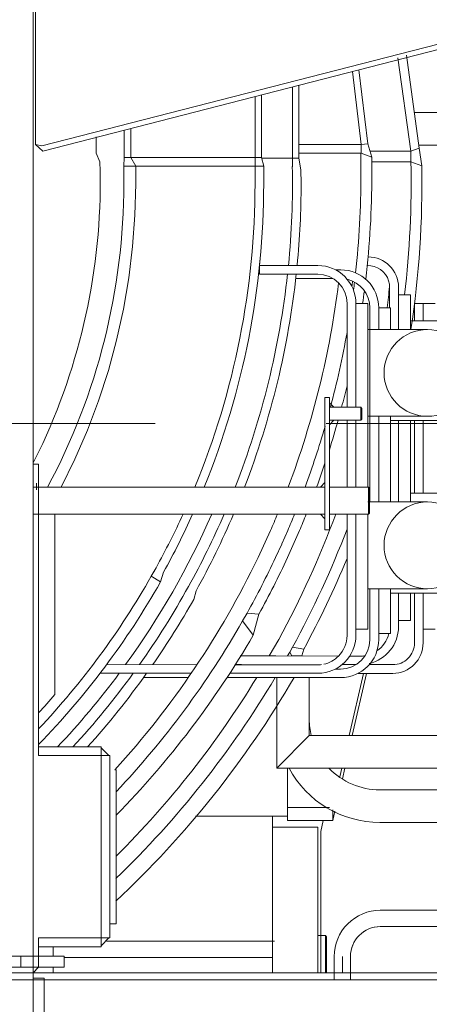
# Model space of a CAD drawing. Extents: x 6150 to 37180, y 3727 to 23870.
# Tile 8 of 27: x 12215 to 12593, y 7033 to 7940. Entities that reach past the tile are written whole.
import ezdxf

# ---------------------------------------------------------------- set-up
doc = ezdxf.new("R2010")
doc.units = 0
doc.header["$LTSCALE"] = 37.5
doc.header["$MEASUREMENT"] = 0
doc.linetypes.add('CENTER', pattern=[50.5, 30, -9, 2.5, -9])
doc.linetypes.add('HIDDEN', pattern=[12.6, 8.4, -4.2])
doc.layers.add('10', color=216, linetype='Continuous')
doc.layers.add('15', color=96, linetype='Continuous')

# ---------------------------------------------------------------- blocks, each defined once
blk = doc.blocks.new('*G212')
at = {"layer": '15', "color": 96, "linetype": 'HIDDEN', "lineweight": 9}
blk.add_line((10135, 7568.06), (13125, 7568.06), dxfattribs=at)
blk = doc.blocks.new('*G214')
at = {"layer": '10', "color": 216, "linetype": 'Continuous', "lineweight": 9}
for p, q in [((12227.5, 6954.38), (12227.5, 8719.89)), ((12229.5, 7972.79), (12229.5, 7825.01)), ((12623.97, 7923.45), (12235.32, 7823.69)), ((12236.21, 7818.97), (12618.15, 7917.02)), ((12563.8, 7904.9), (12575.76, 7818.89)), ((12575.76, 7818.89), (12563.8, 7904.9)), ((12571.55, 7907.29), (12583.45, 7821.68)), ((12535.91, 7825.59), (12527.79, 7893.82)), ((12227.5, 7890.74), (12227.5, 7553.22)), ((12521.93, 7892.32), (12529.96, 7824.89)), ((12466.5, 7878.09), (12466.5, 7812.35)), ((12466.5, 7812.39), (12466.5, 7878.09)), ((12472.5, 7812.35), (12472.5, 7879.63)), ((12431.99, 7869.23), (12431.99, 7812.89)), ((12437.99, 7812.89), (12437.99, 7870.77)), ((12578.9, 7854.39), (12847, 7854.39)), ((12847, 7854.38), (12578.9, 7854.38)), ((12311.48, 7812.89), (12311.49, 7838.3)), ((12317.5, 7839.84), (12317.5, 7812.89)), ((12317.5, 7812.89), (12317.5, 7839.84)), ((12285.5, 7832.1), (12285.5, 7816.9)), ((12229.5, 7825.01), (12235.32, 7823.69)), ((12229.5, 7825.01), (12236.21, 7818.97)), ((12529.95, 7824.89), (12472.5, 7824.89)), ((12529.96, 7824.89), (12472.5, 7824.89)), ((12472.5, 7824.89), (12527.94, 7824.89)), ((12529.72, 7816.89), (12529.96, 7824.89)), ((12529.96, 7824.89), (12529.72, 7816.89)), ((12535.91, 7825.59), (12529.96, 7824.89)), ((12539.72, 7813.25), (12535.91, 7825.59)), ((12583.45, 7821.68), (12575.76, 7818.89)), ((12583.45, 7821.68), (12575.76, 7818.89)), ((12847, 7824.38), (12583.07, 7824.38)), ((12585.76, 7805.22), (12583.45, 7821.68)), ((12285.5, 7816.9), (12289, 7808.9)), ((12311.48, 7812.89), (12311, 7804.89)), ((12317.5, 7812.89), (12311.48, 7812.89)), ((12317.5, 7812.89), (12311.48, 7812.89)), ((12322, 7804.89), (12317.5, 7812.89)), ((12322, 7812.89), (12317.5, 7812.89)), ((12317.5, 7812.89), (12431.97, 7812.89)), ((12322, 7804.89), (12317.5, 7812.89)), ((12431.98, 7812.89), (12322, 7812.89)), ((12431.97, 7812.89), (12437.99, 7812.89)), ((12431.97, 7804.89), (12431.97, 7812.89)), ((12431.97, 7812.89), (12431.97, 7804.89)), ((12431.98, 7812.89), (12437.99, 7812.89)), ((12437.99, 7812.89), (12440, 7804.89)), ((12438.11, 7812.39), (12466.5, 7812.39)), ((12466.5, 7804.35), (12466.5, 7812.39)), ((12466.5, 7812.39), (12472.5, 7812.35)), ((12466.5, 7812.35), (12472.5, 7812.35)), ((12466.5, 7812.35), (12466.5, 7804.35)), ((12472.5, 7816.89), (12529.72, 7816.89)), ((12527.72, 7816.89), (12472.5, 7816.89)), ((12472.5, 7812.35), (12474.18, 7801.55)), ((12529.65, 7796.88), (12529.65, 7816.89)), ((12529.72, 7816.89), (12539.72, 7813.25)), ((12575.76, 7818.89), (12537.98, 7818.89)), ((12575.76, 7818.89), (12537.98, 7818.89)), ((12573.74, 7818.89), (12537.98, 7818.89)), ((12539.72, 7813.25), (12539.72, 7796.88)), ((12575.76, 7818.89), (12575.76, 7808.89)), ((12575.76, 7808.89), (12575.76, 7818.89)), ((12311, 7804.89), (12322, 7804.89)), ((12311, 7804.89), (12311, 7788.9)), ((12322, 7804.89), (12311, 7804.89)), ((12431.97, 7804.89), (12322, 7804.89)), ((12322, 7788.9), (12322, 7804.89)), ((12429.98, 7804.89), (12324.01, 7804.89)), ((12440, 7804.89), (12431.97, 7804.89)), ((12431.98, 7804.89), (12431.98, 7788.89)), ((12440, 7804.89), (12431.98, 7804.89)), ((12440, 7788.89), (12440, 7804.89)), ((12474.5, 7788.84), (12474.18, 7802.05)), ((12539.55, 7808.89), (12575.76, 7808.89)), ((12539.55, 7808.89), (12573.76, 7808.89)), ((12575.76, 7808.89), (12585.76, 7805.22)), ((12575.76, 7808.89), (12585.76, 7805.22)), ((12227.5, 7711.89), (12227.5, 7741.89)), ((12436.14, 7713.49), (12436.78, 7719.91)), ((12436.14, 7713.5), (12436.14, 7705.5)), ((12490, 7713.5), (12436.14, 7713.5)), ((12441.57, 7713.49), (12436.14, 7713.49)), ((12535.47, 7713.53), (12535.98, 7713.53)), ((12436.14, 7707.5), (12435.41, 7706.62)), ((12436.14, 7705.5), (12489.8, 7705.5)), ((12510.42, 7709.54), (12506.16, 7709.54)), ((12511, 7709.54), (12510.42, 7709.54)), ((12474.13, 7701.54), (12469.48, 7701.54)), ((12470.76, 7701.54), (12503.86, 7701.54)), ((12556.07, 7693.49), (12556.07, 7674.54)), ((12564.27, 7686.49), (12564.27, 7693.49)), ((12564.27, 7686.49), (12575.27, 7686.49)), ((12564.27, 7654.59), (12564.27, 7686.49)), ((12564.27, 7654.59), (12564.27, 7686.49)), ((12575.27, 7686.49), (12575.27, 7654.59)), ((12516.8, 7678.5), (12516.8, 7582.89)), ((12525, 7678.5), (12525, 7582.89)), ((12536, 7678.5), (12525, 7678.5)), ((12525, 7582.89), (12525, 7678.5)), ((12536, 7557.14), (12536, 7678.5)), ((12578.99, 7678.42), (12578.99, 7662.6)), ((12586.99, 7678.42), (12578.99, 7678.42)), ((12597.99, 7678.42), (12586.99, 7678.42)), ((12586.99, 7678.42), (12586.99, 7662.6)), ((12586.99, 7662.6), (12586.99, 7678.42)), ((12537.79, 7674.54), (12537.79, 7654.59)), ((12557, 7674.54), (12546, 7674.54)), ((12546, 7674.54), (12546, 7657.15)), ((12546, 7657.15), (12546, 7674.54)), ((12557, 7660.59), (12557, 7674.54)), ((12227.5, 7626.89), (12227.5, 7656.89)), ((12546, 7657.15), (12546, 7654.59)), ((12557, 7654.59), (12557, 7660.59)), ((12575.27, 7662.6), (12630.27, 7662.6)), ((12536, 7654.59), (12591, 7654.59)), ((12536, 7654.59), (12536, 7574.59)), ((12537.79, 7654.59), (12537.79, 7574.59)), ((12227.5, 7601.89), (12227.5, 7631.89)), ((12500.5, 7591.89), (12496.5, 7591.89)), ((12496.5, 7591.89), (12496.5, 7469.89)), ((12500.5, 7469.89), (12500.5, 7591.89)), ((12500.5, 7582.89), (12500.5, 7587.13)), ((12500.5, 7587.13), (12504.74, 7582.89)), ((12504.74, 7582.89), (12500.5, 7582.89)), ((12529.5, 7582.89), (12500.5, 7582.89)), ((12500.5, 7582.89), (12500.5, 7570.89)), ((12529.5, 7570.89), (12529.5, 7582.89)), ((12530.5, 7581.89), (12529.5, 7582.89)), ((12530.5, 7571.89), (12530.5, 7581.89)), ((12500.5, 7570.89), (12500.5, 7566.64)), ((12504.74, 7570.89), (12500.5, 7570.89)), ((12500.5, 7566.64), (12504.74, 7570.89)), ((12500.5, 7570.89), (12529.5, 7570.89)), ((12516.8, 7570.89), (12516.8, 7509.39)), ((12525, 7570.89), (12525, 7509.39)), ((12525, 7509.39), (12525, 7570.89)), ((12529.5, 7570.89), (12530.5, 7571.89)), ((12536, 7574.59), (12591, 7574.59)), ((12537.79, 7574.59), (12537.79, 7495.61)), ((12546, 7574.59), (12546, 7573.19)), ((12546, 7573.19), (12546, 7495.61)), ((12546, 7495.61), (12546, 7573.19)), ((12557, 7553.19), (12557, 7574.59)), ((12557, 7574.59), (12557, 7570.64)), ((12557, 7570.64), (12612, 7570.64)), ((12564.27, 7495.61), (12564.27, 7570.64)), ((12564.27, 7495.61), (12564.27, 7570.64)), ((12575.27, 7570.64), (12575.27, 7495.61)), ((12578.99, 7570.64), (12578.99, 7503.62)), ((12586.99, 7570.64), (12586.99, 7503.62)), ((12586.99, 7503.62), (12586.99, 7570.64)), ((12227.5, 7557.7), (12227.5, 7531.59)), ((12536, 7509.39), (12536, 7557.14)), ((12227.5, 7531.59), (12236.26, 7549.65)), ((12557, 7495.61), (12557, 7553.19)), ((12227.5, 7530.33), (12232.5, 7530.33)), ((12232.5, 7530.33), (12232.5, 7269.89)), ((12227.5, 7491.89), (12227.5, 7521.89)), ((12230.5, 7512.89), (12230.5, 7506.89)), ((12496.5, 7513.63), (12492.26, 7509.39)), ((12496.5, 7509.39), (12496.5, 7513.63)), ((12496.5, 7509.39), (12227.5, 7509.39)), ((12492.26, 7509.39), (12496.5, 7509.39)), ((12536.5, 7509.39), (12500.5, 7509.39)), ((12536.5, 7484.39), (12536.5, 7509.39)), ((12537.5, 7508.39), (12536.5, 7509.39)), ((12537.5, 7485.39), (12537.5, 7508.39)), ((12575.27, 7503.62), (12630.27, 7503.62)), ((12536, 7495.61), (12591, 7495.61)), ((12536.5, 7484.39), (12537.5, 7485.39)), ((12227.5, 7484.39), (12496.5, 7484.39)), ((12247.5, 7318.24), (12247.5, 7484.39)), ((12492.26, 7484.39), (12496.5, 7484.39)), ((12496.5, 7480.15), (12492.26, 7484.39)), ((12496.5, 7484.39), (12496.5, 7480.15)), ((12500.5, 7484.39), (12536.5, 7484.39)), ((12516.8, 7484.39), (12516.8, 7441.42)), ((12525, 7484.39), (12525, 7378.5)), ((12525, 7393.5), (12525, 7484.39)), ((12536, 7484.39), (12536, 7415.61)), ((12536, 7428.5), (12536, 7484.39)), ((12434.77, 7444.39), (12446.28, 7469.39)), ((12456.65, 7457.18), (12462.14, 7469.39)), ((12473.02, 7469.39), (12461.94, 7444.39)), ((12496.5, 7469.89), (12500.5, 7469.89)), ((12232.5, 7426.49), (12232.5, 7456.49)), ((12450.9, 7444.39), (12456.65, 7456.89)), ((12456.65, 7456.89), (12456.65, 7457.18)), ((12516.8, 7441.42), (12516.8, 7372.62)), ((12336.35, 7427.14), (12340.75, 7434.99)), ((12340.75, 7434.99), (12338.69, 7431.29)), ((12347.69, 7430.98), (12344.93, 7422)), ((12344.93, 7422), (12336.35, 7427.14)), ((12344.93, 7422), (12336.35, 7427.14)), ((12536, 7378.5), (12536, 7428.5)), ((12536, 7415.61), (12591, 7415.61)), ((12537.79, 7415.61), (12537.79, 7368.66)), ((12546, 7415.63), (12546, 7374.54)), ((12546, 7389.54), (12546, 7415.63)), ((12557, 7374.54), (12557, 7415.66)), ((12557, 7415.66), (12557, 7411.65)), ((12557, 7411.65), (12612, 7411.65)), ((12564.27, 7386.49), (12564.27, 7411.65)), ((12564.27, 7401.49), (12564.27, 7411.65)), ((12575.27, 7411.65), (12575.27, 7386.49)), ((12578.99, 7411.65), (12578.99, 7365.74)), ((12586.99, 7411.65), (12586.99, 7378.42)), ((12586.99, 7365.74), (12586.99, 7411.65)), ((12564.27, 7380.8), (12564.27, 7401.49)), ((12420.59, 7386.03), (12424.67, 7393.25)), ((12430.38, 7372.98), (12420.59, 7386.03)), ((12420.59, 7386.03), (12430.38, 7372.98)), ((12424.67, 7393.25), (12435.6, 7392.35)), ((12435.6, 7392.35), (12424.67, 7393.25)), ((12435.6, 7392.35), (12430.38, 7372.98)), ((12525, 7372.81), (12525, 7393.5)), ((12545.99, 7368.85), (12546, 7389.54)), ((12575.27, 7386.49), (12564.27, 7386.49)), ((12525, 7378.5), (12536, 7378.5)), ((12586.99, 7378.42), (12597.99, 7378.42)), ((12445.03, 7353.8), (12453.85, 7369.07)), ((12546, 7374.54), (12557, 7374.54)), ((12466.51, 7361.78), (12463.98, 7357.36)), ((12463.98, 7357.36), (12466.51, 7361.78)), ((12476.9, 7359.96), (12466.51, 7361.78)), ((12466.51, 7361.78), (12476.9, 7359.96)), ((12476.9, 7359.96), (12466.51, 7361.78)), ((12475.2, 7353.72), (12476.9, 7359.96)), ((12476.9, 7359.96), (12475.2, 7353.72)), ((12451.22, 7353.8), (12418.44, 7353.8)), ((12419.56, 7353.8), (12418.44, 7353.8)), ((12508.99, 7353.54), (12451.22, 7353.8)), ((12461.93, 7353.76), (12463.98, 7357.36)), ((12465.87, 7353.75), (12463.98, 7357.36)), ((12463.98, 7357.36), (12465.87, 7353.75)), ((12475.2, 7353.72), (12465.87, 7353.75)), ((12529.01, 7353.54), (12519.24, 7353.54)), ((12232.5, 7316.49), (12232.5, 7346.49)), ((12378.51, 7345.65), (12295.17, 7345.81)), ((12489.73, 7345.55), (12413.34, 7345.65)), ((12413.43, 7345.8), (12419.56, 7345.8)), ((12510.73, 7341.6), (12505.85, 7341.6)), ((12512.26, 7345.8), (12525.2, 7345.8)), ((12558.99, 7345.74), (12537.28, 7345.74)), ((12295.17, 7337.81), (12289.11, 7337.81)), ((12295.17, 7337.81), (12373.19, 7337.81)), ((12329.16, 7333.85), (12334.87, 7333.85)), ((12334.87, 7333.85), (12370.47, 7333.85)), ((12406.16, 7333.85), (12432.95, 7333.85)), ((12408.74, 7337.81), (12411.95, 7337.81)), ((12411.95, 7337.81), (12490, 7337.81)), ((12432.95, 7333.85), (12511, 7333.85)), ((12452, 7250.38), (12452, 7333.85)), ((12452, 7333.85), (12452, 7295.38)), ((12482, 7333.85), (12482, 7280.38)), ((12482, 7295.38), (12482, 7333.85)), ((12532.12, 7337.74), (12518.92, 7280.38)), ((12534.9, 7337.74), (12521.69, 7280.38)), ((12527.03, 7337.74), (12558.99, 7337.74)), ((12452, 7250.39), (12482, 7280.38)), ((12482, 7280.38), (12452, 7250.38)), ((12482, 7280.38), (12713.68, 7280.38)), ((12232.5, 7261.89), (12232.5, 7269.89)), ((12232.5, 7269.89), (12241.21, 7269.89)), ((12290, 7269.89), (12241.21, 7269.89)), ((12290, 7261.89), (12290, 7269.89)), ((12290, 7261.89), (12290, 7268.96)), ((12290, 7268.96), (12297.07, 7261.89)), ((12234.5, 7261.89), (12232.5, 7261.89)), ((12234.5, 7261.89), (12290, 7261.89)), ((12234.5, 7261.89), (12290, 7261.89)), ((12282.93, 7261.89), (12290, 7261.89)), ((12297.07, 7261.89), (12290, 7261.89)), ((12290, 7261.89), (12298, 7261.89)), ((12290, 7235.16), (12290, 7261.89)), ((12298, 7261.89), (12298, 7243.69)), ((12302.71, 7248.89), (12304, 7248.89)), ((12304, 7248.89), (12304, 7106.89)), ((12699.67, 7250.39), (12452, 7250.39)), ((12462, 7214.13), (12462, 7250.38)), ((12512.01, 7250.38), (12510.19, 7242.48)), ((12514.79, 7250.38), (12512.54, 7240.64)), ((12298, 7243.69), (12298, 7243.28)), ((12298, 7106.89), (12298, 7243.28)), ((12298, 7243.28), (12298, 7093.89)), ((12290, 7234.97), (12290, 7235.15)), ((12290, 7234.97), (12290, 7106.89)), ((12290, 7093.89), (12290, 7234.97)), ((12693.91, 7230.38), (12547, 7230.38)), ((12462, 7202.07), (12462, 7214.13)), ((12500.52, 7214.13), (12462, 7214.13)), ((12377.04, 7206.08), (12455.11, 7206.08)), ((12448, 7196.08), (12448, 7206.08)), ((12455.11, 7206.08), (12462, 7206.08)), ((12462, 7206.08), (12462, 7202.07)), ((12503.66, 7212.03), (12503.66, 7202.07)), ((12505.65, 7210.69), (12503.66, 7202.07)), ((12456.35, 7196.08), (12448, 7196.08)), ((12448, 7196.08), (12448, 7061.89)), ((12450, 7196.08), (12490, 7196.08)), ((12462, 7202.07), (12465.5, 7202.07)), ((12503.66, 7202.07), (12462, 7202.07)), ((12465.5, 7196.08), (12463.5, 7196.08)), ((12480.5, 7202.07), (12465.5, 7202.07)), ((12490, 7196.08), (12490, 7061.89)), ((12494.91, 7202.07), (12492.53, 7191.88)), ((12547, 7200.39), (12689.26, 7200.39)), ((12492.53, 7191.88), (12492.53, 7061.89)), ((12730.76, 7119.39), (12547.5, 7119.39)), ((12304, 7106.89), (12298, 7106.89)), ((12742.8, 7104.39), (12547.5, 7104.39)), ((12497, 7096.07), (12490, 7096.07)), ((12497, 7096.07), (12497, 7061.89)), ((12498, 7095.07), (12497, 7096.07)), ((12498, 7061.89), (12498, 7095.07)), ((12232.5, 7093.89), (12232.5, 7085.89)), ((12234.5, 7093.89), (12232.5, 7093.89)), ((12232.5, 7085.89), (12232.5, 7066.89)), ((12232.5, 7085.89), (12241.21, 7085.89)), ((12234.5, 7093.89), (12290, 7093.89)), ((12290, 7093.89), (12234.5, 7093.89)), ((12290, 7085.89), (12241.21, 7085.89)), ((12246, 7077), (12246, 7085.89)), ((12246, 7077), (12246, 7085.89)), ((12282.93, 7093.89), (12290, 7093.89)), ((12290, 7093.89), (12290, 7085.89)), ((12290, 7093.89), (12290, 7086.82)), ((12297.07, 7093.89), (12290, 7093.89)), ((12290, 7086.82), (12297.07, 7093.89)), ((12298, 7093.89), (12290, 7093.89)), ((12450, 7091.07), (12295.18, 7091.07)), ((12120, 7077), (12255.93, 7077)), ((12255.93, 7077), (12255.93, 7067)), ((12505, 7076.89), (12505, 7061.89)), ((12520, 7076.89), (12520, 7061.89)), ((12448, 7076.01), (12255.93, 7076.01)), ((12255.93, 7067), (12120, 7067)), ((12227.5, 7061.94), (12227.5, 7066.89)), ((12232.45, 7066.89), (12227.5, 7061.94)), ((12227.5, 7066.89), (12232.45, 7066.89)), ((12232.5, 7066.89), (12227.5, 7066.89)), ((12246, 7061.89), (12246, 7067)), ((12246, 7061.89), (12246, 7067)), ((12227.5, 7056.89), (12237.5, 7056.89)), ((12237.5, 7056.89), (12237.5, 6954.38))]:
    blk.add_line(p, q, dxfattribs=at)
at = {"layer": '10', "color": 216, "linetype": 'CENTER', "lineweight": 9}
for p, q in [((12375.48, 7405.87), (12377.63, 7413.79)), ((10956, 7177.89), (12304, 7177.89))]:
    blk.add_line(p, q, dxfattribs=at)
at = {"layer": '10', "color": 216, "linetype": 'Continuous', "lineweight": 9}
for points in [[(12253.17, 7509.39), (12265.91, 7535.22), (12277.46, 7561.76), (12287.75, 7588.94), (12296.75, 7616.66), (12304.41, 7644.83), (12310.71, 7673.34), (12315.62, 7702.11), (12319.14, 7731.02), (12321.26, 7759.99), (12322, 7788.9)], [(12535.98, 7713.53), (12538.89, 7713.31), (12541.88, 7712.64), (12544.84, 7711.46), (12547.65, 7709.78), (12550.19, 7707.64), (12552.33, 7705.12), (12554.01, 7702.32), (12555.18, 7699.37), (12555.86, 7696.39), (12556.07, 7693.49)], [(12297.92, 7243.56), (12297.98, 7243.63)]]:
    blk.add_lwpolyline(points, dxfattribs=at)
for centre, radius, start, end in [((11714.83, 7790.72), 574.46, -24.81277, 1.81256), ((11699.96, 7788.84), 766.54, -5.62979, 1.19574), ((11683.05, 7790.1), 892.91, -6.66345, 1.20557), ((11683.06, 7789.83), 902.83, -8.61505, 0.97678), ((11705.71, 7796.88), 823.94, -6.28076, -0.00018), ((11695.32, 7798.07), 844.4, -6.61258, -0.08038), ((11720.01, 7788.89), 590.99, -28.22623, -0.0004), ((11720, 7788.9), 591, -28.22629, -0.00073), ((11699.97, 7788.89), 732.01, -22.44757, -0.00027), ((11700, 7788.89), 740, -22.19254, -0.00055), ((11700.07, 7788.84), 774.43, -5.56424, -0.00015), ((12536.27, 7693.49), 28, 0, 89.99438), ((12490, 7678.5), 35, 0, 90.00037), ((11700.04, 7788.84), 766.46, -21.38333, -6.21649), ((11699.96, 7788.85), 774.54, -21.15076, -6.14166), ((12489.79, 7678.5), 27, 0, 89.99709), ((12511, 7674.54), 35, 0, 89.99888), ((11701.75, 7796.87), 813.36, -20.69925, -7.02115), ((12510.79, 7674.54), 27, 0, 76.83145), ((11734.48, 7792.93), 793, -7.15604, -6.79211), ((11708.3, 7796.41), 821.31, -7.39252, -6.86472), ((11681.26, 7789.94), 880.03, -7.5347, -6.2522), ((11714.65, 7795.43), 824.89, -8.14981, -7.33008), ((11697.27, 7797.8), 832.43, -14.96384, -10.10223), ((12591, 7614.59), 40, 90, -90), ((12591, 7614.59), 40, -90, 90), ((11699.45, 7797.28), 840.19, -14.78415, -13.39185), ((11698.84, 7797.43), 840.82, -17.55511, -15.63074), ((11699.87, 7797.1), 829.74, -20.28943, -16.23999), ((11700.82, 7796.74), 838.72, -20.03622, -18.43542), ((12591, 7455.61), 40, 90, 179.99902), ((12591, 7455.61), 40, 0, 90.00033), ((11700.07, 7788.81), 756.03, -35.87405, -23.74573), ((11700.3, 7788.73), 731.65, -28.91376, -24.58136), ((11700.02, 7788.88), 739.97, -28.9259, -24.29947), ((11700.24, 7788.73), 766.24, -28.95508, -23.4035), ((11700.22, 7788.74), 774.26, -28.96594, -23.14789), ((11695.37, 7799.56), 820.29, -23.73584, -22.59622), ((11684.73, 7789.51), 876.54, -28.66418, -20.37213), ((11697.74, 7798.05), 832.06, -23.26614, -22.14645), ((11701.37, 7796.54), 838.13, -22.97614, -21.86685), ((11683.22, 7790.08), 892.74, -28.67038, -20.97678), ((12591, 7455.61), 40, 180, -89.99966), ((12591, 7455.61), 40, -90, 0), ((11701.73, 7796.87), 813.39, -42.367, -25.68185), ((11702.04, 7796.21), 827.39, -29.14597, -25.16565), ((11702.22, 7796.16), 837.2, -28.83817, -24.84631), ((11684.15, 7789.7), 901.74, -28.46286, -22.57645), ((11700.01, 7788.88), 731.97, -43.32645, -29.61832), ((11700.03, 7788.86), 741.95, -44.13889, -29.63507), ((11700.46, 7788.56), 765.95, -35.31705, -28.9619), ((11700.27, 7788.67), 776.17, -34.79581, -29.55118), ((11701.71, 7796.88), 828, -43.332, -29.74939), ((12529.27, 7380.8), 35, -76.87643, -0.00195), ((11701.94, 7796.76), 842.74, -44.40598, -30.19), ((12490, 7372.81), 35, -90, -0.0015), ((12489.71, 7372.63), 27.09, -44.62082, -0.03549), ((12510.73, 7368.66), 27.06, -90, 0), ((12510.99, 7368.85), 35, -90, -0.00488), ((12528.98, 7380.63), 27.09, -55.37445, -12.98495), ((12558.99, 7365.74), 28, -90, 0.00562), ((12558.99, 7365.74), 20, -90, 0.0033), ((12489.73, 7372.6), 27.05, -77.85178, -44.60983), ((12529, 7380.57), 27.03, -90, -80.62408), ((12489.73, 7372.68), 27.13, -90, -82.27655), ((11699.98, 7788.85), 756.12, -43.34305, -36.62268), ((11699.8, 7789), 766.75, -42.61288, -36.04813), ((11699.94, 7788.89), 776.58, -41.93887, -35.51254), ((11686.28, 7788.88), 904.48, -46.94952, -30.20541), ((11686.29, 7788.87), 889.46, -46.03351, -30.76895), ((11686.21, 7788.92), 874.96, -45.09616, -31.34033), ((11700.08, 7788.86), 721.91, -42.48041, -40.68671), ((12547, 7295.38), 65, 180, -166.6568), ((12547, 7295.39), 95, -151.72299, -89.99927), ((12547, 7295.39), 65, -136.18513, -90.00049), ((12547.5, 7076.89), 42.5, 90, -179.99876), ((12547.5, 7076.89), 27.5, 90, -179.99713)]:
    blk.add_arc(centre, radius, start, end, dxfattribs=at)
blk = doc.blocks.new('*G230')
at = {"layer": '10', "color": 216, "linetype": 'CENTER', "lineweight": 9}
blk.add_line((12650.002, 7089.19036), (12650.002, 7047.89796), dxfattribs=at)
at = {"layer": '10', "color": 216, "linetype": 'Continuous', "lineweight": 9}
for p, q in [((12670.002, 7076.89236), (12630.002, 7076.89236)), ((12630.002, 7076.89236), (12630.002, 7061.89236)), ((12670.002, 7061.89236), (12670.002, 7076.89236)), ((12630.002, 7061.89236), (12670.002, 7061.89236))]:
    blk.add_line(p, q, dxfattribs=at)
blk = doc.blocks.new('*G231')
at = {"layer": '10', "color": 216, "linetype": 'CENTER', "lineweight": 9}
blk.add_line((12985.002, 7115.92156), (12985.002, 7053.04356), dxfattribs=at)
at = {"layer": '10', "color": 216, "linetype": 'Continuous', "lineweight": 9}
for p, q in [((12967.502, 7106.88996), (13002.502, 7106.88996)), ((12970.5024, 7103.88956), (12999.5016, 7103.88956)), ((12957.502, 7071.89116), (12957.502, 7096.89076)), ((13012.5008, 7096.89076), (13012.5008, 7071.89116)), ((12960.5024, 7071.89116), (12960.5024, 7093.89156)), ((13009.5004, 7093.89156), (13009.5004, 7071.89116)), ((12957.502, 7061.89236), (12957.502, 7071.89116)), ((12957.502, 7071.89116), (13012.502, 7071.89116)), ((13012.502, 7071.89116), (13012.502, 7061.89236)), ((13012.502, 7061.89236), (12957.502, 7061.89236)), ((12957.502, 7061.89236), (12957.502, 7055.39196)), ((13012.5384, 7055.39196), (13012.5384, 7061.72756)), ((12957.502, 7055.39196), (13012.5384, 7055.39196))]:
    blk.add_line(p, q, dxfattribs=at)
for centre, radius, start, end in [((12967.5032, 7096.88876), 10.00122, 90, 179.98251), ((12970.5024, 7093.89036), 9.99939, 90, 179.99301), ((12999.5028, 7093.89156), 9.99756, 0, 90.006996), ((13002.502, 7096.89076), 9.99878, 0, 90)]:
    blk.add_arc(centre, radius, start, end, dxfattribs=at)
blk = doc.blocks.new('*G232')
at = {"layer": '10', "color": 216, "linetype": 'Continuous', "lineweight": 9}
for p, q in [((12785.086, 7119.39076), (12547.4996, 7119.39076)), ((12877.502, 7119.39076), (12779.2404, 7119.39076)), ((12629.8752, 7104.39196), (12547.4996, 7104.39196)), ((12877.502, 7104.39196), (12875.6856, 7104.39196)), ((12504.9996, 7076.89236), (12504.9996, 7061.89236)), ((12520.0012, 7076.89236), (12520.0012, 7054.89196)), ((12904.9996, 7061.89236), (12904.9996, 7076.89236)), ((12919.9996, 7061.89236), (12919.9996, 7076.89236))]:
    blk.add_line(p, q, dxfattribs=at)
at = {"layer": '10', "color": 216, "linetype": 'CENTER', "lineweight": 9}
blk.add_line((12512.4988, 7076.89236), (12512.4988, 7061.89236), dxfattribs=at)
at = {"layer": '10', "color": 216, "linetype": 'Continuous', "lineweight": 9}
for centre, radius, start, end in [((12547.4976, 7076.89236), 42.49848, 90, -179.99753), ((12877.502, 7076.89276), 42.49756, 0, 90.000824), ((12547.502, 7076.89236), 27.49969, 90, 179.9949), ((12877.5032, 7076.89516), 27.49634, 0, 90.00827)]:
    blk.add_arc(centre, radius, start, end, dxfattribs=at)
blk = doc.blocks.new('*G229')
at = {"color": 7, "linetype": 'Continuous', "lineweight": 9}
for name in ['*G232', '*G231', '*G230']:
    blk.add_blockref(name, (0, 0), dxfattribs=at)
blk = doc.blocks.new('*G228')
at = {"color": 7, "linetype": 'Continuous', "lineweight": 9}
blk.add_blockref('*G229', (0, 0), dxfattribs=at)
blk = doc.blocks.new('*G227')
at = {"color": 7, "linetype": 'Continuous', "lineweight": 9}
blk.add_blockref('*G228', (0, 0), dxfattribs=at)
blk = doc.blocks.new('*G262')
at = {"layer": '10', "color": 216, "linetype": 'Continuous', "lineweight": 9}
for p, q in [((12730.7624, 7119.38956), (12547.4996, 7119.38956)), ((12877.4996, 7119.38956), (12779.2404, 7119.38956)), ((12742.8024, 7104.39076), (12547.4996, 7104.39076)), ((12877.4996, 7104.39076), (12767.2016, 7104.39076)), ((12504.9996, 7076.89116), (12504.9996, 7061.89116)), ((12519.9988, 7076.89116), (12519.9988, 7061.89116)), ((12904.9996, 7061.89116), (12904.9996, 7076.89116)), ((12919.9996, 7061.89116), (12919.9996, 7076.89116))]:
    blk.add_line(p, q, dxfattribs=at)
for centre, radius, start, end in [((12547.4976, 7076.89156), 42.49817, 90, -179.99713), ((12877.4996, 7076.88956), 42.5, 0, 89.99794), ((12547.4996, 7076.89116), 27.49969, 90, 180), ((12877.4996, 7076.89116), 27.5, 0, 90)]:
    blk.add_arc(centre, radius, start, end, dxfattribs=at)
blk = doc.blocks.new('*G264')
at = {"layer": '10', "color": 216, "linetype": 'Continuous', "lineweight": 9}
for p, q in [((12282.6412, 7061.89116), (10330, 7061.89116)), ((12930.0008, 7061.89116), (12117.9996, 7061.89116))]:
    blk.add_line(p, q, dxfattribs=at)
blk = doc.blocks.new('*G273')
at = {"layer": '10', "color": 216, "linetype": 'Continuous', "lineweight": 9}
for p, q in [((12252.9284, 7055.38116), (10229.9996, 7055.38116)), ((13030.002, 7055.38116), (12237.5012, 7055.38116))]:
    blk.add_line(p, q, dxfattribs=at)
blk = doc.blocks.new('*G279')
at = {"layer": '10', "color": 216, "linetype": 'Continuous', "lineweight": 9}
for p, q in [((12117.9996, 7077.00356), (12120.0008, 7077.00356)), ((12120.0008, 7077.00356), (12255.928, 7077.00356)), ((12178.002, 7077.00356), (12178.002, 7067.00356)), ((12255.928, 7077.00356), (12255.928, 7067.00356)), ((12255.928, 7067.00356), (12120.0008, 7067.00356))]:
    blk.add_line(p, q, dxfattribs=at)
at = {"layer": '10', "color": 216, "linetype": 'CENTER', "lineweight": 9}
blk.add_line((12215.928, 7067.00356), (12215.928, 7077.00356), dxfattribs=at)
blk = doc.blocks.new('*G275')
at = {"color": 7, "linetype": 'Continuous', "lineweight": 9}
blk.add_blockref('*G279', (0, 0), dxfattribs=at)
blk = doc.blocks.new('*G305')
at = {"layer": '10', "color": 216, "linetype": 'CENTER', "lineweight": 9}
blk.add_line((12649.9996, 7089.19036), (12649.9996, 7047.89676), dxfattribs=at)
at = {"layer": '10', "color": 216, "linetype": 'Continuous', "lineweight": 9}
for p, q in [((12669.9996, 7076.88996), (12629.9996, 7076.88996)), ((12629.9996, 7076.88996), (12629.9996, 7061.88996)), ((12669.9996, 7061.88996), (12669.9996, 7076.88996)), ((12629.9996, 7061.88996), (12669.9996, 7061.88996))]:
    blk.add_line(p, q, dxfattribs=at)
blk = doc.blocks.new('*G306')
at = {"layer": '10', "color": 216, "linetype": 'CENTER', "lineweight": 9}
blk.add_line((12985.002, 7115.92036), (12985.002, 7053.04236), dxfattribs=at)
at = {"layer": '10', "color": 216, "linetype": 'Continuous', "lineweight": 9}
for p, q in [((12967.502, 7106.88836), (13002.502, 7106.88836)), ((12970.5, 7103.88956), (12999.5016, 7103.88956)), ((12957.502, 7071.88996), (12957.502, 7096.88956)), ((13012.5008, 7096.88956), (13012.5008, 7071.88996)), ((12960.5, 7071.88996), (12960.5, 7093.89036)), ((13009.5004, 7093.89036), (13009.5004, 7071.88996)), ((12957.502, 7061.88996), (12957.502, 7071.88996)), ((12957.502, 7071.88996), (13012.502, 7071.88996)), ((13012.502, 7071.88996), (13012.502, 7061.88996)), ((13012.502, 7061.88996), (12957.502, 7061.88996)), ((12957.502, 7061.88996), (12957.502, 7055.39196)), ((13012.536, 7055.39196), (13012.536, 7061.72756)), ((12957.502, 7055.39196), (13012.536, 7055.39196))]:
    blk.add_line(p, q, dxfattribs=at)
for centre, radius, start, end in [((12967.5032, 7096.88716), 10.00122, 90, 179.97902), ((12970.5, 7093.89036), 9.99939, 90, 180), ((12999.5004, 7093.89036), 10, 0, 89.993011), ((13002.502, 7096.88956), 9.99878, 0, 90)]:
    blk.add_arc(centre, radius, start, end, dxfattribs=at)
blk = doc.blocks.new('*G307')
at = {"layer": '10', "color": 216, "linetype": 'Continuous', "lineweight": 9}
for p, q in [((12730.7612, 7119.38876), (12547.4996, 7119.38876)), ((12877.4996, 7119.38876), (12779.2404, 7119.38876)), ((12742.8024, 7104.38876), (12547.4996, 7104.38876)), ((12877.4996, 7104.38876), (12767.2016, 7104.38876)), ((12504.9996, 7076.88996), (12504.9996, 7054.89196)), ((12520.0012, 7076.88996), (12520.0012, 7061.88996)), ((12904.9996, 7061.88996), (12904.9996, 7076.88996)), ((12919.9996, 7061.88996), (12919.9996, 7076.88996))]:
    blk.add_line(p, q, dxfattribs=at)
at = {"layer": '10', "color": 216, "linetype": 'CENTER', "lineweight": 9}
blk.add_line((12512.4988, 7076.88996), (12512.4988, 7061.88996), dxfattribs=at)
at = {"layer": '10', "color": 216, "linetype": 'Continuous', "lineweight": 9}
for centre, radius, start, end in [((12547.4976, 7076.88996), 42.49908, 90, -179.99753), ((12877.4996, 7076.88956), 42.5, 0, 89.999588), ((12547.5008, 7076.88996), 27.49908, 90, 179.99745), ((12877.4996, 7076.88876), 27.5, 0, 89.997452)]:
    blk.add_arc(centre, radius, start, end, dxfattribs=at)
blk = doc.blocks.new('*G304')
at = {"color": 7, "linetype": 'Continuous', "lineweight": 9}
for name in ['*G307', '*G306', '*G305']:
    blk.add_blockref(name, (0, 0), dxfattribs=at)
blk = doc.blocks.new('*G303')
at = {"color": 7, "linetype": 'Continuous', "lineweight": 9}
blk.add_blockref('*G304', (0, 0), dxfattribs=at)
blk = doc.blocks.new('*G302')
at = {"color": 7, "linetype": 'Continuous', "lineweight": 9}
blk.add_blockref('*G303', (0, 0), dxfattribs=at)
blk = doc.blocks.new('*G311')
at = {"layer": '10', "color": 216, "linetype": 'CENTER', "lineweight": 9}
blk.add_line((12649.9996, 7089.19036), (12649.9996, 7047.89676), dxfattribs=at)
at = {"layer": '10', "color": 216, "linetype": 'Continuous', "lineweight": 9}
for p, q in [((12669.9996, 7076.89116), (12629.9996, 7076.89116)), ((12629.9996, 7076.89116), (12629.9996, 7061.89116)), ((12669.9996, 7061.89116), (12669.9996, 7076.89116)), ((12629.9996, 7061.89116), (12669.9996, 7061.89116))]:
    blk.add_line(p, q, dxfattribs=at)
blk = doc.blocks.new('*G312')
at = {"layer": '10', "color": 216, "linetype": 'Continuous', "lineweight": 9}
for p, q in [((12730.76, 7119.39), (12547.5, 7119.39)), ((12877.5, 7119.39), (12779.24, 7119.39)), ((12767.97, 7104.39), (12547.5, 7104.39)), ((12877.5, 7104.39), (12767.2, 7104.39)), ((12505, 7076.89), (12505, 7061.89)), ((12520, 7076.89), (12520, 7061.89)), ((12905, 7061.89), (12905, 7076.89)), ((12920, 7061.89), (12920, 7076.89))]:
    blk.add_line(p, q, dxfattribs=at)
for centre, radius, start, end in [((12547.5, 7076.89), 42.5, 90, -179.99753), ((12877.5, 7076.89), 42.5, 0, 89.99959), ((12547.5, 7076.89), 27.5, 90, -179.99809), ((12877.5, 7076.89), 27.5, 0, 89.99682)]:
    blk.add_arc(centre, radius, start, end, dxfattribs=at)
blk = doc.blocks.new('*G310')
at = {"color": 7, "linetype": 'Continuous', "lineweight": 9}
for name in ['*G312', '*G311']:
    blk.add_blockref(name, (0, 0), dxfattribs=at)
blk = doc.blocks.new('*G309')
at = {"color": 7, "linetype": 'Continuous', "lineweight": 9}
blk.add_blockref('*G310', (0, 0), dxfattribs=at)
blk = doc.blocks.new('*G308')
at = {"color": 7, "linetype": 'Continuous', "lineweight": 9}
blk.add_blockref('*G309', (0, 0), dxfattribs=at)
blk = doc.blocks.new('*G213')
at = {"color": 7, "linetype": 'Continuous', "lineweight": 9}
for name in ['*G214', '*G227', '*G262', '*G302', '*G308', '*G275', '*G264', '*G273']:
    blk.add_blockref(name, (0, 0), dxfattribs=at)

msp = doc.modelspace()

# ---------------------------------------------------------------- block references
at = {"color": 7, "linetype": 'Continuous', "lineweight": 9}
for name in ['*G213', '*G212']:
    msp.add_blockref(name, (0, 0), dxfattribs=at)

doc.saveas('drawing.dxf')
